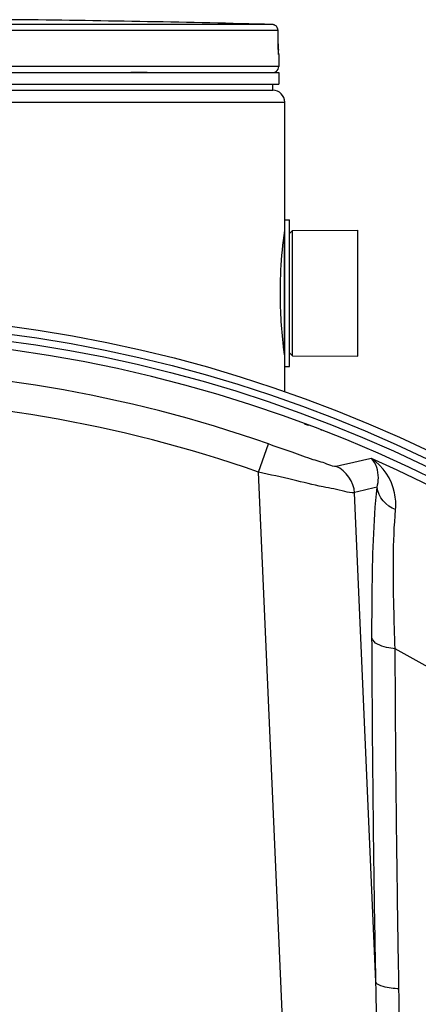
# Model space of a CAD drawing. Header units: millimetres. Extents: x 0 to 297, y 0 to 210.
# Tile 26 of 28: x 232.66 to 239.35, y 166.44 to 182.94. Entities that reach past the tile are written whole.
import ezdxf

# ---------------------------------------------------------------- set-up
doc = ezdxf.new("R2010")
doc.units = ezdxf.units.MM
doc.header["$LTSCALE"] = 16.335
doc.layers.get('0').update_dxf_attribs({"linetype": 'CONTINUOUS'})
for name, color, linetype in [('01_GLOBAL', 7, 'CONTINUOUS'), ('06_COURBES', 7, 'CONTINUOUS'), ('08_SURFACES', 7, 'CONTINUOUS')]:
    doc.layers.add(name, color=color, linetype=linetype)

msp = doc.modelspace()

# ---------------------------------------------------------------- linework, layer by layer
at = {"color": 9, "linetype": 'Continuous'}
for p, q in [((236.899, 182.86), (229.795, 182.86)), ((236.996, 182.76), (229.8, 182.76)), ((236.996, 182.76), (236.996, 182.761)), ((236.997, 182.536), (236.996, 182.76)), ((236.997, 182.536), (236.998, 182.536)), ((237.006, 182.36), (237.004, 182.36)), ((237.006, 182.158), (221.806, 182.158)), ((234.526, 182.062), (234.799, 182.062)), ((236.934, 182.062), (236.966, 182.062)), ((237.096, 179.332), (237.096, 177.384)), ((237.442, 176.162), (237.503, 176.145)), ((236.668, 175.359), (236.833, 175.83)), ((237.393, 158.748), (236.668, 175.359)), ((238.636, 166.813), (238.278, 175.013))]:
    msp.add_line(p, q, dxfattribs=at)
at = {"color": 7, "linetype": 'Continuous'}
for p, q in [((232.711, 182.939), (232.511, 182.941)), ((236.998, 182.536), (236.996, 182.761)), ((236.998, 182.519), (236.998, 182.536)), ((236.998, 182.507), (236.998, 182.524)), ((236.998, 182.491), (236.998, 182.511)), ((236.998, 182.476), (236.998, 182.495)), ((236.999, 182.465), (236.998, 182.48)), ((236.999, 182.452), (236.999, 182.469)), ((236.999, 182.439), (236.999, 182.455)), ((237, 182.428), (236.999, 182.442)), ((237, 182.417), (237, 182.431)), ((237.001, 182.408), (237, 182.42)), ((237.001, 182.4), (237.001, 182.41)), ((237.001, 182.395), (237.001, 182.402)), ((237.002, 182.39), (237.001, 182.396)), ((237.002, 182.386), (237.002, 182.391)), ((237.006, 182.36), (237.006, 182.158)), ((221.806, 182.058), (237.006, 182.058)), ((236.966, 182.058), (236.966, 182.062)), ((237.006, 182.058), (237.006, 181.858)), ((221.806, 181.858), (237.006, 181.858)), ((221.906, 181.758), (236.906, 181.758)), ((236.906, 181.758), (236.906, 181.858)), ((237.106, 177.128), (237.106, 179.588)), ((237.106, 179.588), (237.186, 179.588)), ((237.186, 177.128), (237.186, 179.588)), ((237.186, 179.358), (237.236, 179.408)), ((237.236, 179.408), (238.336, 179.413)), ((237.236, 177.308), (237.236, 179.408)), ((238.336, 177.303), (238.336, 179.413)), ((237.186, 177.358), (237.236, 177.308)), ((237.236, 177.308), (238.336, 177.303)), ((237.106, 177.128), (237.186, 177.128)), ((236.591, 176.467), (236.589, 176.461)), ((237.722, 176.056), (237.723, 176.061))]:
    msp.add_line(p, q, dxfattribs=at)
msp.add_lwpolyline([(237.002, 182.379), (237.002, 182.379), (237.003, 182.378), (237.003, 182.377), (237.003, 182.377), (237.003, 182.378), (237.002, 182.379), (237.002, 182.38), (237.002, 182.382), (237.002, 182.384), (237.002, 182.386)], dxfattribs=at)
for radius in [23.39, 23.14]:
    msp.add_circle((229.406, 154.618), radius, dxfattribs=at)
at = {"color": 9, "linetype": 'Continuous'}
msp.add_circle((229.406, 154.618), 23.258, dxfattribs=at)
at = {"color": 7, "linetype": 'Continuous'}
for centre, radius, start, end in [((229.406, -105.892), 288.85, 88.51363, 89.34452), ((236.896, 182.76), 0.1, 0.4714, 88.5097), ((236.906, 182.36), 0.1, 0, 16.9474), ((236.94, 182.062), 0.026, 0, 31.3783), ((236.906, 182.158), 0.1, 304.2644, 360), ((229.406, 154.618), 23, 262.157, 262.0955)]:
    msp.add_arc(centre, radius, start, end, dxfattribs=at)
at = {"color": 9, "linetype": 'Continuous'}
for centre, radius, start, end in [((236.896, 182.761), 0.0992, 81.1124, 88.488), ((236.896, 182.76), 0.101, 79.4269, 81.1292), ((236.896, 182.759), 0.101, 73.8494, 79.4265), ((236.896, 182.76), 0.101, 72.2555, 73.8487), ((236.896, 182.761), 0.0993, 65.3172, 72.2695), ((236.896, 182.761), 0.0994, 58.4648, 65.2941), ((240.465, 182.553), 3.467, 180.2832, 182.0541), ((236.904, 182.36), 0.1, 0.0387, 10.746), ((229.406, 154.618), 22.475, 70.7047, 109.2953), ((229.406, 154.618), 21.975, 70.7047, 109.2953), ((229.406, 154.618), 22.878, 278.866, 66.4127), ((245.173, 144.357), 31.92, 101.9563, 103.0419), ((245.638, 144.71), 31.185, 102.9353, 103.6506)]:
    msp.add_arc(centre, radius, start, end, dxfattribs=at)
for points in [[(236.996, 182.76), (236.996, 182.793), (236.976, 182.829), (236.948, 182.846)], [(238.278, 175.013), (238.27, 175.192), (238.136, 175.385), (237.97, 175.454)], [(238.966, 174.729), (238.815, 174.786), (238.672, 174.942), (238.657, 175.103)]]:
    msp.add_open_spline(points, degree=3, dxfattribs=at)
for points, knots in [([(237.004, 182.36), (236.998, 182.36), (237.008, 182.397), (237, 182.412), (237, 182.428)], [0, 0, 0, 0, 0.262433, 1, 1, 1, 1]), ([(237.97, 175.454), (237.93, 175.444), (237.798, 175.507), (237.555, 175.57), (237.216, 175.697), (236.965, 175.783), (236.833, 175.83)], [0, 0, 0, 0, 0.103731, 0.334818, 0.648101, 1, 1, 1, 1]), ([(238.966, 174.729), (238.974, 174.822), (238.959, 175.149), (238.758, 175.464), (238.561, 175.584)], [0, 0, 0, 0, 0.288947, 1, 1, 1, 1]), ([(238.657, 175.103), (238.67, 175.155), (238.694, 175.32), (238.644, 175.506), (238.561, 175.584)], [0, 0, 0, 0, 0.319668, 1, 1, 1, 1]), ([(238.278, 175.013), (238.224, 175.004), (238.045, 175.058), (237.703, 175.116), (237.221, 175.234), (236.86, 175.315), (236.668, 175.359)], [0, 0, 0, 0, 0.100717, 0.326216, 0.640481, 1, 1, 1, 1]), ([(238.571, 172.578), (238.57, 172.829), (238.575, 173.671), (238.594, 174.515), (238.657, 175.103)], [0, 0, 0, 0, 0.298028, 1, 1, 1, 1]), ([(238.96, 172.397), (238.951, 172.628), (238.928, 173.405), (238.921, 174.185), (238.966, 174.729)], [0, 0, 0, 0, 0.297462, 1, 1, 1, 1]), ([(238.636, 166.813), (238.627, 167.302), (238.595, 169.224), (238.577, 171.146), (238.571, 172.578)], [0, 0, 0, 0, 0.254874, 1, 1, 1, 1]), ([(238.96, 172.397), (238.911, 172.401), (238.776, 172.423), (238.594, 172.484), (238.571, 172.578)], [0, 0, 0, 0, 0.336112, 1, 1, 1, 1]), ([(239.024, 166.697), (239.015, 167.181), (238.984, 169.081), (238.966, 170.981), (238.96, 172.397)], [0, 0, 0, 0, 0.25487, 1, 1, 1, 1]), ([(237.303, 158.702), (237.348, 158.614), (237.443, 158.453), (237.618, 158.231), (237.831, 158.272), (237.955, 158.43), (238.104, 158.737), (238.245, 159.208), (238.38, 159.779), (238.494, 160.355), (238.626, 161.124), (238.763, 162.087), (238.89, 163.243), (239.008, 164.778), (239.038, 165.931), (239.024, 166.697)], [0, 0, 0, 0, 0.031938, 0.06332, 0.078634, 0.094432, 0.125864, 0.188963, 0.25209, 0.31515, 0.378112, 0.503675, 0.628698, 0.753121, 1, 1, 1, 1]), ([(237.393, 158.748), (237.463, 158.575), (237.746, 158.024), (238.038, 158.845), (238.125, 159.326), (238.227, 159.92), (238.304, 160.49), (238.396, 161.259), (238.488, 162.217), (238.571, 163.369), (238.644, 164.9), (238.655, 166.049), (238.636, 166.813)], [0, 0, 0, 0, 0.060954, 0.121211, 0.184376, 0.247549, 0.310682, 0.373758, 0.499699, 0.625325, 0.750601, 1, 1, 1, 1]), ([(239.024, 166.697), (238.935, 166.701), (238.81, 166.717), (238.652, 166.767), (238.636, 166.813)], [0, 0, 0, 0, 0.649616, 1, 1, 1, 1])]:
    msp.add_open_spline(points, degree=3, knots=knots, dxfattribs=at)
at = {"color": 7, "linetype": 'Continuous'}
for points, knots in [([(237.034, 178.358), (237.034, 178.487), (237.043, 178.838), (237.076, 179.187), (237.106, 179.406)], [0, 0, 0, 0, 0.370093, 1, 1, 1, 1]), ([(237.106, 177.309), (237.102, 177.341), (237.056, 177.688), (237.034, 178.039), (237.034, 178.358)], [0, 0, 0, 0, 0.091646, 1, 1, 1, 1])]:
    msp.add_open_spline(points, degree=3, knots=knots, dxfattribs=at)
at = {"layer": '01_GLOBAL', "color": 7, "linetype": 'Continuous'}
for p, q in [((221.906, 181.758), (236.906, 181.758)), ((237.106, 179.588), (237.106, 181.558)), ((237.106, 176.704), (237.106, 177.128))]:
    msp.add_line(p, q, dxfattribs=at)
at = {"layer": '01_GLOBAL', "color": 9, "linetype": 'Continuous'}
msp.add_line((221.706, 181.558), (237.106, 181.558), dxfattribs=at)
at = {"layer": '01_GLOBAL', "color": 7, "linetype": 'Continuous'}
msp.add_arc((236.906, 181.558), 0.2, 0, 90, dxfattribs=at)
at = {"layer": '06_COURBES', "color": 4, "linetype": 'Continuous'}
msp.add_line((237.503, 176.145), (237.442, 176.162), dxfattribs=at)
at = {"layer": '08_SURFACES', "color": 9, "linetype": 'Continuous'}
msp.add_arc((229.406, 154.618), 20.184, 0.2839, 61.7481, dxfattribs=at)

doc.saveas('drawing.dxf')
